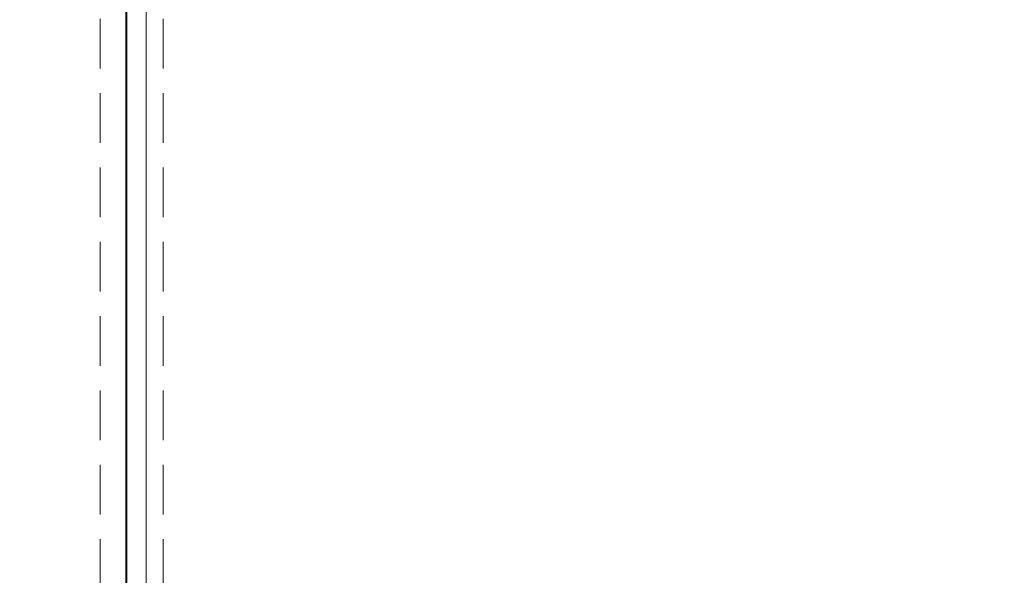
# Model space of a CAD drawing. Header units: millimetres. Extents: x -409 to 257590, y -7786 to 67330.
# Tile 19 of 210: x 33151 to 36253, y 1355 to 3105. Entities that reach past the tile are written whole.
import ezdxf

# ---------------------------------------------------------------- set-up
doc = ezdxf.new("R2010")
doc.units = ezdxf.units.MM
doc.header["$MEASUREMENT"] = 0
doc.linetypes.add('B0701', pattern=[234.119993, 155.999994, -78.119999])
doc.linetypes.add('B0703', pattern=[468.700004, 312.5, -156.200004])
for name, color, linetype in [('New_22 NC Binnenwanden', 7, 'Continuous'), ('New_22 NC Binnenwanden Deuren', 7, 'Continuous'), ('New_32 Binnenwandopeningen', 7, 'Continuous'), ('New_32 Binnenwandopeningen Doorsnede-arcering', 7, 'Continuous'), ('New_32 Binnenwandopeningen Laagscheidingslijnen', 7, 'Continuous'), ('New_Z Ruimtefuncties Zone omranding', 7, 'Continuous')]:
    doc.layers.add(name, color=color, linetype=linetype)
pattern_1 = [(45, (0, 0), (-159.099, 159.099), []), (45, (-53.03, 53.03), (-159.099, 159.099), [])]

# ---------------------------------------------------------------- blocks, each defined once
blk = doc.blocks.new('D rechthoekige opening 22_2')
at = {"layer": 'New_22 NC Binnenwanden Deuren', "color": 9, "linetype": 'B0701', "lineweight": 0}
for p, q in [((-2239.4, 145), (2239.4, 145)), ((-2239.4, 0), (2239.4, 0))]:
    blk.add_line(p, q, dxfattribs=at)
blk = doc.blocks.new('Wall_2_2', base_point=(33550, 325))
at = {"layer": 'New_22 NC Binnenwanden Deuren', "color": 1, "linetype": 'Continuous', "lineweight": 0, "xscale": -1, "zscale": 1000, "rotation": 270}
blk.add_blockref('D rechthoekige opening 22_2', (33405, 2615.3), dxfattribs=at)
blk = doc.blocks.new('D rechthoekige opening 22_24')
at = {"layer": 'New_22 NC Binnenwanden Deuren', "color": 9, "linetype": 'B0701', "lineweight": 0}
for p, q in [((-2239.4, 53), (2239.4, 53)), ((-2239.4, 0), (2239.4, 0))]:
    blk.add_line(p, q, dxfattribs=at)
blk = doc.blocks.new('Wall_120_2', base_point=(33603, 21290))
at = {"layer": 'New_22 NC Binnenwanden Deuren', "color": 1, "linetype": 'Continuous', "lineweight": 0, "zscale": 1000, "rotation": 90}
blk.add_blockref('D rechthoekige opening 22_24', (33603, 2615.3), dxfattribs=at)
blk = doc.blocks.new('Curtain Wall_60_2')
at = {"layer": 'New_32 Binnenwandopeningen Doorsnede-arcering', "linetype": 'Continuous', "lineweight": 0, "true_color": 0x000000}
h = blk.add_hatch(dxfattribs=at)
h.set_pattern_fill('515_Staal_0002', color=18, style=0, pattern_type=2)
h.set_pattern_definition(pattern_1)
h.paths.add_polyline_path([(33485.6, 3154.7), (33485.6, 3054.7), (33488.6, 3054.7), (33488.6, 3154.7)])
h = blk.add_hatch(dxfattribs=at)
h.set_pattern_fill('515_Staal_0002', color=18, style=0, pattern_type=2)
h.set_pattern_definition(pattern_1)
h.paths.add_polyline_path([(33485.6, 3054.7), (33485.6, 2954.7), (33488.6, 2954.7), (33488.6, 3054.7)])
h = blk.add_hatch(dxfattribs=at)
h.set_pattern_fill('515_Staal_0002', color=18, style=0, pattern_type=2)
h.set_pattern_definition(pattern_1)
h.paths.add_polyline_path([(33485.6, 2954.7), (33485.6, 2854.7), (33488.6, 2854.7), (33488.6, 2954.7)])
h = blk.add_hatch(dxfattribs=at)
h.set_pattern_fill('515_Staal_0002', color=18, style=0, pattern_type=2)
h.set_pattern_definition(pattern_1)
h.paths.add_polyline_path([(33485.6, 2854.7), (33485.6, 2754.7), (33488.6, 2754.7), (33488.6, 2854.7)])
h = blk.add_hatch(dxfattribs=at)
h.set_pattern_fill('515_Staal_0002', color=18, style=0, pattern_type=2)
h.set_pattern_definition(pattern_1)
h.paths.add_polyline_path([(33485.6, 2754.7), (33485.6, 2654.7), (33488.6, 2654.7), (33488.6, 2754.7)])
h = blk.add_hatch(dxfattribs=at)
h.set_pattern_fill('515_Staal_0002', color=18, style=0, pattern_type=2)
h.set_pattern_definition(pattern_1)
h.paths.add_polyline_path([(33485.6, 2654.7), (33485.6, 2554.7), (33488.6, 2554.7), (33488.6, 2654.7)])
h = blk.add_hatch(dxfattribs=at)
h.set_pattern_fill('515_Staal_0002', color=18, style=0, pattern_type=2)
h.set_pattern_definition(pattern_1)
h.paths.add_polyline_path([(33485.6, 2554.7), (33485.6, 2454.7), (33488.6, 2454.7), (33488.6, 2554.7)])
h = blk.add_hatch(dxfattribs=at)
h.set_pattern_fill('515_Staal_0002', color=18, style=0, pattern_type=2)
h.set_pattern_definition(pattern_1)
h.paths.add_polyline_path([(33485.6, 2454.7), (33485.6, 2354.7), (33488.6, 2354.7), (33488.6, 2454.7)])
h = blk.add_hatch(dxfattribs=at)
h.set_pattern_fill('515_Staal_0002', color=18, style=0, pattern_type=2)
h.set_pattern_definition(pattern_1)
h.paths.add_polyline_path([(33485.6, 2354.7), (33485.6, 2254.7), (33488.6, 2254.7), (33488.6, 2354.7)])
h = blk.add_hatch(dxfattribs=at)
h.set_pattern_fill('515_Staal_0002', color=18, style=0, pattern_type=2)
h.set_pattern_definition(pattern_1)
h.paths.add_polyline_path([(33485.6, 2254.7), (33485.6, 2154.7), (33488.6, 2154.7), (33488.6, 2254.7)])
h = blk.add_hatch(dxfattribs=at)
h.set_pattern_fill('515_Staal_0002', color=18, style=0, pattern_type=2)
h.set_pattern_definition(pattern_1)
h.paths.add_polyline_path([(33485.6, 2154.7), (33485.6, 2054.7), (33488.6, 2054.7), (33488.6, 2154.7)])
h = blk.add_hatch(dxfattribs=at)
h.set_pattern_fill('515_Staal_0002', color=18, style=0, pattern_type=2)
h.set_pattern_definition(pattern_1)
h.paths.add_polyline_path([(33485.6, 2054.7), (33485.6, 1954.7), (33488.6, 1954.7), (33488.6, 2054.7)])
h = blk.add_hatch(dxfattribs=at)
h.set_pattern_fill('515_Staal_0002', color=18, style=0, pattern_type=2)
h.set_pattern_definition(pattern_1)
h.paths.add_polyline_path([(33485.6, 1954.7), (33485.6, 1854.7), (33488.6, 1854.7), (33488.6, 1954.7)])
h = blk.add_hatch(dxfattribs=at)
h.set_pattern_fill('515_Staal_0002', color=18, style=0, pattern_type=2)
h.set_pattern_definition(pattern_1)
h.paths.add_polyline_path([(33485.6, 1854.7), (33485.6, 1754.7), (33488.6, 1754.7), (33488.6, 1854.7)])
h = blk.add_hatch(dxfattribs=at)
h.set_pattern_fill('515_Staal_0002', color=18, style=0, pattern_type=2)
h.set_pattern_definition(pattern_1)
h.paths.add_polyline_path([(33485.6, 1754.7), (33485.6, 1654.7), (33488.6, 1654.7), (33488.6, 1754.7)])
h = blk.add_hatch(dxfattribs=at)
h.set_pattern_fill('515_Staal_0002', color=18, style=0, pattern_type=2)
h.set_pattern_definition(pattern_1)
h.paths.add_polyline_path([(33485.6, 1654.7), (33485.6, 1554.7), (33488.6, 1554.7), (33488.6, 1654.7)])
h = blk.add_hatch(dxfattribs=at)
h.set_pattern_fill('515_Staal_0002', color=18, style=0, pattern_type=2)
h.set_pattern_definition(pattern_1)
h.paths.add_polyline_path([(33485.6, 1554.7), (33485.6, 1454.7), (33488.6, 1454.7), (33488.6, 1554.7)])
h = blk.add_hatch(dxfattribs=at)
h.set_pattern_fill('515_Staal_0002', color=18, style=0, pattern_type=2)
h.set_pattern_definition(pattern_1)
h.paths.add_polyline_path([(33485.6, 1454.7), (33485.6, 1354.7), (33488.6, 1354.7), (33488.6, 1454.7)])
h = blk.add_hatch(dxfattribs=at)
h.set_pattern_fill('515_Staal_0002', color=18, style=0, pattern_type=2)
h.set_pattern_definition(pattern_1)
h.paths.add_polyline_path([(33485.6, 1354.7), (33485.6, 1254.7), (33488.6, 1254.7), (33488.6, 1354.7)])
at = {"layer": 'New_32 Binnenwandopeningen', "color": 1, "linetype": 'Continuous', "lineweight": 0}
for p, q in [((33485.6, 3154.7), (33485.6, 3054.7)), ((33488.6, 3154.7), (33488.6, 3054.7)), ((33488.6, 3154.7), (33488.6, 3054.7)), ((33488.6, 3154.7), (33488.6, 3054.7)), ((33488.6, 3154.7), (33488.6, 3054.7)), ((33488.6, 3154.7), (33488.6, 3054.7)), ((33488.6, 3154.7), (33488.6, 3054.7)), ((33488.6, 3154.7), (33488.6, 3054.7)), ((33488.6, 3154.7), (33488.6, 3054.7)), ((33488.6, 3154.7), (33488.6, 3054.7)), ((33488.6, 3154.7), (33488.6, 3054.7)), ((33488.6, 3154.7), (33488.6, 3054.7)), ((33488.6, 3154.7), (33488.6, 3054.7)), ((33488.6, 3154.7), (33488.6, 3054.7)), ((33488.6, 3154.7), (33488.6, 3054.7)), ((33488.6, 3154.7), (33488.6, 3054.7)), ((33488.6, 3154.7), (33488.6, 3054.7)), ((33488.6, 3154.7), (33488.6, 3054.7)), ((33485.6, 3054.7), (33485.6, 2954.7)), ((33488.6, 3054.7), (33488.6, 2954.7)), ((33488.6, 3054.7), (33488.6, 2954.7)), ((33488.6, 3054.7), (33488.6, 2954.7)), ((33488.6, 3054.7), (33488.6, 2954.7)), ((33488.6, 3054.7), (33488.6, 2954.7)), ((33488.6, 3054.7), (33488.6, 2954.7)), ((33488.6, 3054.7), (33488.6, 2954.7)), ((33488.6, 3054.7), (33488.6, 2954.7)), ((33488.6, 3054.7), (33488.6, 2954.7)), ((33488.6, 3054.7), (33488.6, 2954.7)), ((33488.6, 3054.7), (33488.6, 2954.7)), ((33488.6, 3054.7), (33488.6, 2954.7)), ((33488.6, 3054.7), (33488.6, 2954.7)), ((33488.6, 3054.7), (33488.6, 2954.7)), ((33488.6, 3054.7), (33488.6, 2954.7)), ((33488.6, 3054.7), (33488.6, 2954.7)), ((33488.6, 3054.7), (33488.6, 2954.7)), ((33485.6, 2954.7), (33485.6, 2854.7)), ((33488.6, 2954.7), (33488.6, 2854.7)), ((33488.6, 2954.7), (33488.6, 2854.7)), ((33488.6, 2954.7), (33488.6, 2854.7)), ((33488.6, 2954.7), (33488.6, 2854.7)), ((33488.6, 2954.7), (33488.6, 2854.7)), ((33488.6, 2954.7), (33488.6, 2854.7)), ((33488.6, 2954.7), (33488.6, 2854.7)), ((33488.6, 2954.7), (33488.6, 2854.7)), ((33488.6, 2954.7), (33488.6, 2854.7)), ((33488.6, 2954.7), (33488.6, 2854.7)), ((33488.6, 2954.7), (33488.6, 2854.7)), ((33488.6, 2954.7), (33488.6, 2854.7)), ((33488.6, 2954.7), (33488.6, 2854.7)), ((33488.6, 2954.7), (33488.6, 2854.7)), ((33488.6, 2954.7), (33488.6, 2854.7)), ((33488.6, 2954.7), (33488.6, 2854.7)), ((33488.6, 2954.7), (33488.6, 2854.7)), ((33485.6, 2854.7), (33485.6, 2754.7)), ((33488.6, 2854.7), (33488.6, 2754.7)), ((33488.6, 2854.7), (33488.6, 2754.7)), ((33488.6, 2854.7), (33488.6, 2754.7)), ((33488.6, 2854.7), (33488.6, 2754.7)), ((33488.6, 2854.7), (33488.6, 2754.7)), ((33488.6, 2854.7), (33488.6, 2754.7)), ((33488.6, 2854.7), (33488.6, 2754.7)), ((33488.6, 2854.7), (33488.6, 2754.7)), ((33488.6, 2854.7), (33488.6, 2754.7)), ((33488.6, 2854.7), (33488.6, 2754.7)), ((33488.6, 2854.7), (33488.6, 2754.7)), ((33488.6, 2854.7), (33488.6, 2754.7)), ((33488.6, 2854.7), (33488.6, 2754.7)), ((33488.6, 2854.7), (33488.6, 2754.7)), ((33488.6, 2854.7), (33488.6, 2754.7)), ((33488.6, 2854.7), (33488.6, 2754.7)), ((33488.6, 2854.7), (33488.6, 2754.7)), ((33485.6, 2754.7), (33485.6, 2654.7)), ((33488.6, 2754.7), (33488.6, 2654.7)), ((33488.6, 2754.7), (33488.6, 2654.7)), ((33488.6, 2754.7), (33488.6, 2654.7)), ((33488.6, 2754.7), (33488.6, 2654.7)), ((33488.6, 2754.7), (33488.6, 2654.7)), ((33488.6, 2754.7), (33488.6, 2654.7)), ((33488.6, 2754.7), (33488.6, 2654.7)), ((33488.6, 2754.7), (33488.6, 2654.7)), ((33488.6, 2754.7), (33488.6, 2654.7)), ((33488.6, 2754.7), (33488.6, 2654.7)), ((33488.6, 2754.7), (33488.6, 2654.7)), ((33488.6, 2754.7), (33488.6, 2654.7)), ((33488.6, 2754.7), (33488.6, 2654.7)), ((33488.6, 2754.7), (33488.6, 2654.7)), ((33488.6, 2754.7), (33488.6, 2654.7)), ((33488.6, 2754.7), (33488.6, 2654.7)), ((33488.6, 2754.7), (33488.6, 2654.7)), ((33485.6, 2654.7), (33485.6, 2554.7)), ((33488.6, 2654.7), (33488.6, 2554.7)), ((33488.6, 2654.7), (33488.6, 2554.7)), ((33488.6, 2654.7), (33488.6, 2554.7)), ((33488.6, 2654.7), (33488.6, 2554.7)), ((33488.6, 2654.7), (33488.6, 2554.7)), ((33488.6, 2654.7), (33488.6, 2554.7)), ((33488.6, 2654.7), (33488.6, 2554.7)), ((33488.6, 2654.7), (33488.6, 2554.7)), ((33488.6, 2654.7), (33488.6, 2554.7)), ((33488.6, 2654.7), (33488.6, 2554.7)), ((33488.6, 2654.7), (33488.6, 2554.7)), ((33488.6, 2654.7), (33488.6, 2554.7)), ((33488.6, 2654.7), (33488.6, 2554.7)), ((33488.6, 2654.7), (33488.6, 2554.7)), ((33488.6, 2654.7), (33488.6, 2554.7)), ((33488.6, 2654.7), (33488.6, 2554.7)), ((33488.6, 2654.7), (33488.6, 2554.7)), ((33485.6, 2554.7), (33485.6, 2454.7)), ((33488.6, 2554.7), (33488.6, 2454.7)), ((33488.6, 2554.7), (33488.6, 2454.7)), ((33488.6, 2554.7), (33488.6, 2454.7)), ((33488.6, 2554.7), (33488.6, 2454.7)), ((33488.6, 2554.7), (33488.6, 2454.7)), ((33488.6, 2554.7), (33488.6, 2454.7)), ((33488.6, 2554.7), (33488.6, 2454.7)), ((33488.6, 2554.7), (33488.6, 2454.7)), ((33488.6, 2554.7), (33488.6, 2454.7)), ((33488.6, 2554.7), (33488.6, 2454.7)), ((33488.6, 2554.7), (33488.6, 2454.7)), ((33488.6, 2554.7), (33488.6, 2454.7)), ((33488.6, 2554.7), (33488.6, 2454.7)), ((33488.6, 2554.7), (33488.6, 2454.7)), ((33488.6, 2554.7), (33488.6, 2454.7)), ((33488.6, 2554.7), (33488.6, 2454.7)), ((33488.6, 2554.7), (33488.6, 2454.7)), ((33485.6, 2454.7), (33485.6, 2354.7)), ((33488.6, 2454.7), (33488.6, 2354.7)), ((33488.6, 2454.7), (33488.6, 2354.7)), ((33488.6, 2454.7), (33488.6, 2354.7)), ((33488.6, 2454.7), (33488.6, 2354.7)), ((33488.6, 2454.7), (33488.6, 2354.7)), ((33488.6, 2454.7), (33488.6, 2354.7)), ((33488.6, 2454.7), (33488.6, 2354.7)), ((33488.6, 2454.7), (33488.6, 2354.7)), ((33488.6, 2454.7), (33488.6, 2354.7)), ((33488.6, 2454.7), (33488.6, 2354.7)), ((33488.6, 2454.7), (33488.6, 2354.7)), ((33488.6, 2454.7), (33488.6, 2354.7)), ((33488.6, 2454.7), (33488.6, 2354.7)), ((33488.6, 2454.7), (33488.6, 2354.7)), ((33488.6, 2454.7), (33488.6, 2354.7)), ((33488.6, 2454.7), (33488.6, 2354.7)), ((33488.6, 2454.7), (33488.6, 2354.7)), ((33485.6, 2354.7), (33485.6, 2254.7)), ((33488.6, 2354.7), (33488.6, 2254.7)), ((33488.6, 2354.7), (33488.6, 2254.7)), ((33488.6, 2354.7), (33488.6, 2254.7)), ((33488.6, 2354.7), (33488.6, 2254.7)), ((33488.6, 2354.7), (33488.6, 2254.7)), ((33488.6, 2354.7), (33488.6, 2254.7)), ((33488.6, 2354.7), (33488.6, 2254.7)), ((33488.6, 2354.7), (33488.6, 2254.7)), ((33488.6, 2354.7), (33488.6, 2254.7)), ((33488.6, 2354.7), (33488.6, 2254.7)), ((33488.6, 2354.7), (33488.6, 2254.7)), ((33488.6, 2354.7), (33488.6, 2254.7)), ((33488.6, 2354.7), (33488.6, 2254.7)), ((33488.6, 2354.7), (33488.6, 2254.7)), ((33488.6, 2354.7), (33488.6, 2254.7)), ((33488.6, 2354.7), (33488.6, 2254.7)), ((33488.6, 2354.7), (33488.6, 2254.7)), ((33485.6, 2254.7), (33485.6, 2154.7)), ((33488.6, 2254.7), (33488.6, 2154.7)), ((33488.6, 2254.7), (33488.6, 2154.7)), ((33488.6, 2254.7), (33488.6, 2154.7)), ((33488.6, 2254.7), (33488.6, 2154.7)), ((33488.6, 2254.7), (33488.6, 2154.7)), ((33488.6, 2254.7), (33488.6, 2154.7)), ((33488.6, 2254.7), (33488.6, 2154.7)), ((33488.6, 2254.7), (33488.6, 2154.7)), ((33488.6, 2254.7), (33488.6, 2154.7)), ((33488.6, 2254.7), (33488.6, 2154.7)), ((33488.6, 2254.7), (33488.6, 2154.7)), ((33488.6, 2254.7), (33488.6, 2154.7)), ((33488.6, 2254.7), (33488.6, 2154.7)), ((33488.6, 2254.7), (33488.6, 2154.7)), ((33488.6, 2254.7), (33488.6, 2154.7)), ((33488.6, 2254.7), (33488.6, 2154.7)), ((33488.6, 2254.7), (33488.6, 2154.7)), ((33485.6, 2154.7), (33485.6, 2054.7)), ((33488.6, 2154.7), (33488.6, 2054.7)), ((33488.6, 2154.7), (33488.6, 2054.7)), ((33488.6, 2154.7), (33488.6, 2054.7)), ((33488.6, 2154.7), (33488.6, 2054.7)), ((33488.6, 2154.7), (33488.6, 2054.7)), ((33488.6, 2154.7), (33488.6, 2054.7)), ((33488.6, 2154.7), (33488.6, 2054.7)), ((33488.6, 2154.7), (33488.6, 2054.7)), ((33488.6, 2154.7), (33488.6, 2054.7)), ((33488.6, 2154.7), (33488.6, 2054.7)), ((33488.6, 2154.7), (33488.6, 2054.7)), ((33488.6, 2154.7), (33488.6, 2054.7)), ((33488.6, 2154.7), (33488.6, 2054.7)), ((33488.6, 2154.7), (33488.6, 2054.7)), ((33488.6, 2154.7), (33488.6, 2054.7)), ((33488.6, 2154.7), (33488.6, 2054.7)), ((33488.6, 2154.7), (33488.6, 2054.7)), ((33485.6, 2054.7), (33485.6, 1954.7)), ((33488.6, 2054.7), (33488.6, 1954.7)), ((33488.6, 2054.7), (33488.6, 1954.7)), ((33488.6, 2054.7), (33488.6, 1954.7)), ((33488.6, 2054.7), (33488.6, 1954.7)), ((33488.6, 2054.7), (33488.6, 1954.7)), ((33488.6, 2054.7), (33488.6, 1954.7)), ((33488.6, 2054.7), (33488.6, 1954.7)), ((33488.6, 2054.7), (33488.6, 1954.7)), ((33488.6, 2054.7), (33488.6, 1954.7)), ((33488.6, 2054.7), (33488.6, 1954.7)), ((33488.6, 2054.7), (33488.6, 1954.7)), ((33488.6, 2054.7), (33488.6, 1954.7)), ((33488.6, 2054.7), (33488.6, 1954.7)), ((33488.6, 2054.7), (33488.6, 1954.7)), ((33488.6, 2054.7), (33488.6, 1954.7)), ((33488.6, 2054.7), (33488.6, 1954.7)), ((33488.6, 2054.7), (33488.6, 1954.7)), ((33485.6, 1954.7), (33485.6, 1854.7)), ((33488.6, 1954.7), (33488.6, 1854.7)), ((33488.6, 1954.7), (33488.6, 1854.7)), ((33488.6, 1954.7), (33488.6, 1854.7)), ((33488.6, 1954.7), (33488.6, 1854.7)), ((33488.6, 1954.7), (33488.6, 1854.7)), ((33488.6, 1954.7), (33488.6, 1854.7)), ((33488.6, 1954.7), (33488.6, 1854.7)), ((33488.6, 1954.7), (33488.6, 1854.7)), ((33488.6, 1954.7), (33488.6, 1854.7)), ((33488.6, 1954.7), (33488.6, 1854.7)), ((33488.6, 1954.7), (33488.6, 1854.7)), ((33488.6, 1954.7), (33488.6, 1854.7)), ((33488.6, 1954.7), (33488.6, 1854.7)), ((33488.6, 1954.7), (33488.6, 1854.7)), ((33488.6, 1954.7), (33488.6, 1854.7)), ((33488.6, 1954.7), (33488.6, 1854.7)), ((33488.6, 1954.7), (33488.6, 1854.7)), ((33485.6, 1854.7), (33485.6, 1754.7)), ((33488.6, 1854.7), (33488.6, 1754.7)), ((33488.6, 1854.7), (33488.6, 1754.7)), ((33488.6, 1854.7), (33488.6, 1754.7)), ((33488.6, 1854.7), (33488.6, 1754.7)), ((33488.6, 1854.7), (33488.6, 1754.7)), ((33488.6, 1854.7), (33488.6, 1754.7)), ((33488.6, 1854.7), (33488.6, 1754.7)), ((33488.6, 1854.7), (33488.6, 1754.7)), ((33488.6, 1854.7), (33488.6, 1754.7)), ((33488.6, 1854.7), (33488.6, 1754.7)), ((33488.6, 1854.7), (33488.6, 1754.7)), ((33488.6, 1854.7), (33488.6, 1754.7)), ((33488.6, 1854.7), (33488.6, 1754.7)), ((33488.6, 1854.7), (33488.6, 1754.7)), ((33488.6, 1854.7), (33488.6, 1754.7)), ((33488.6, 1854.7), (33488.6, 1754.7)), ((33488.6, 1854.7), (33488.6, 1754.7)), ((33485.6, 1754.7), (33485.6, 1654.7)), ((33488.6, 1754.7), (33488.6, 1654.7)), ((33488.6, 1754.7), (33488.6, 1654.7)), ((33488.6, 1754.7), (33488.6, 1654.7)), ((33488.6, 1754.7), (33488.6, 1654.7)), ((33488.6, 1754.7), (33488.6, 1654.7)), ((33488.6, 1754.7), (33488.6, 1654.7)), ((33488.6, 1754.7), (33488.6, 1654.7)), ((33488.6, 1754.7), (33488.6, 1654.7)), ((33488.6, 1754.7), (33488.6, 1654.7)), ((33488.6, 1754.7), (33488.6, 1654.7)), ((33488.6, 1754.7), (33488.6, 1654.7)), ((33488.6, 1754.7), (33488.6, 1654.7)), ((33488.6, 1754.7), (33488.6, 1654.7)), ((33488.6, 1754.7), (33488.6, 1654.7)), ((33488.6, 1754.7), (33488.6, 1654.7)), ((33488.6, 1754.7), (33488.6, 1654.7)), ((33488.6, 1754.7), (33488.6, 1654.7)), ((33485.6, 1654.7), (33485.6, 1554.7)), ((33488.6, 1654.7), (33488.6, 1554.7)), ((33488.6, 1654.7), (33488.6, 1554.7)), ((33488.6, 1654.7), (33488.6, 1554.7)), ((33488.6, 1654.7), (33488.6, 1554.7)), ((33488.6, 1654.7), (33488.6, 1554.7)), ((33488.6, 1654.7), (33488.6, 1554.7)), ((33488.6, 1654.7), (33488.6, 1554.7)), ((33488.6, 1654.7), (33488.6, 1554.7)), ((33488.6, 1654.7), (33488.6, 1554.7)), ((33488.6, 1654.7), (33488.6, 1554.7)), ((33488.6, 1654.7), (33488.6, 1554.7)), ((33488.6, 1654.7), (33488.6, 1554.7)), ((33488.6, 1654.7), (33488.6, 1554.7)), ((33488.6, 1654.7), (33488.6, 1554.7)), ((33488.6, 1654.7), (33488.6, 1554.7)), ((33488.6, 1654.7), (33488.6, 1554.7)), ((33488.6, 1654.7), (33488.6, 1554.7)), ((33485.6, 1554.7), (33485.6, 1454.7)), ((33488.6, 1554.7), (33488.6, 1454.7)), ((33488.6, 1554.7), (33488.6, 1454.7)), ((33488.6, 1554.7), (33488.6, 1454.7)), ((33488.6, 1554.7), (33488.6, 1454.7)), ((33488.6, 1554.7), (33488.6, 1454.7)), ((33488.6, 1554.7), (33488.6, 1454.7)), ((33488.6, 1554.7), (33488.6, 1454.7)), ((33488.6, 1554.7), (33488.6, 1454.7)), ((33488.6, 1554.7), (33488.6, 1454.7)), ((33488.6, 1554.7), (33488.6, 1454.7)), ((33488.6, 1554.7), (33488.6, 1454.7)), ((33488.6, 1554.7), (33488.6, 1454.7)), ((33488.6, 1554.7), (33488.6, 1454.7)), ((33488.6, 1554.7), (33488.6, 1454.7)), ((33488.6, 1554.7), (33488.6, 1454.7)), ((33488.6, 1554.7), (33488.6, 1454.7)), ((33488.6, 1554.7), (33488.6, 1454.7)), ((33485.6, 1454.7), (33485.6, 1354.7)), ((33488.6, 1454.7), (33488.6, 1354.7)), ((33488.6, 1454.7), (33488.6, 1354.7)), ((33488.6, 1454.7), (33488.6, 1354.7)), ((33488.6, 1454.7), (33488.6, 1354.7)), ((33488.6, 1454.7), (33488.6, 1354.7)), ((33488.6, 1454.7), (33488.6, 1354.7)), ((33488.6, 1454.7), (33488.6, 1354.7)), ((33488.6, 1454.7), (33488.6, 1354.7)), ((33488.6, 1454.7), (33488.6, 1354.7)), ((33488.6, 1454.7), (33488.6, 1354.7)), ((33488.6, 1454.7), (33488.6, 1354.7)), ((33488.6, 1454.7), (33488.6, 1354.7)), ((33488.6, 1454.7), (33488.6, 1354.7)), ((33488.6, 1454.7), (33488.6, 1354.7)), ((33488.6, 1454.7), (33488.6, 1354.7)), ((33488.6, 1454.7), (33488.6, 1354.7)), ((33488.6, 1454.7), (33488.6, 1354.7)), ((33485.6, 1354.7), (33485.6, 1254.7)), ((33488.6, 1354.7), (33488.6, 1254.7))]:
    blk.add_line(p, q, dxfattribs=at)
at = {"layer": 'New_32 Binnenwandopeningen', "color": 9, "linetype": 'B0703', "lineweight": 0}
for p, q in [((33488.6, 3154.7), (33488.6, 3054.7)), ((33488.6, 3154.7), (33488.6, 3054.7)), ((33488.6, 3154.7), (33488.6, 3054.7)), ((33488.6, 3154.7), (33488.6, 3054.7)), ((33488.6, 3154.7), (33488.6, 3054.7)), ((33488.6, 3154.7), (33488.6, 3054.7)), ((33488.6, 3154.7), (33488.6, 3054.7)), ((33488.6, 3154.7), (33488.6, 3054.7)), ((33488.6, 3154.7), (33488.6, 3054.7)), ((33488.6, 3154.7), (33488.6, 3054.7)), ((33488.6, 3154.7), (33488.6, 3054.7)), ((33488.6, 3054.7), (33488.6, 2954.7)), ((33488.6, 3054.7), (33488.6, 2954.7)), ((33488.6, 3054.7), (33488.6, 2954.7)), ((33488.6, 3054.7), (33488.6, 2954.7)), ((33488.6, 3054.7), (33488.6, 2954.7)), ((33488.6, 3054.7), (33488.6, 2954.7)), ((33488.6, 3054.7), (33488.6, 2954.7)), ((33488.6, 3054.7), (33488.6, 2954.7)), ((33488.6, 3054.7), (33488.6, 2954.7)), ((33488.6, 3054.7), (33488.6, 2954.7)), ((33488.6, 3054.7), (33488.6, 2954.7)), ((33488.6, 2954.7), (33488.6, 2854.7)), ((33488.6, 2954.7), (33488.6, 2854.7)), ((33488.6, 2954.7), (33488.6, 2854.7)), ((33488.6, 2954.7), (33488.6, 2854.7)), ((33488.6, 2954.7), (33488.6, 2854.7)), ((33488.6, 2954.7), (33488.6, 2854.7)), ((33488.6, 2954.7), (33488.6, 2854.7)), ((33488.6, 2954.7), (33488.6, 2854.7)), ((33488.6, 2954.7), (33488.6, 2854.7)), ((33488.6, 2954.7), (33488.6, 2854.7)), ((33488.6, 2954.7), (33488.6, 2854.7)), ((33488.6, 2854.7), (33488.6, 2754.7)), ((33488.6, 2854.7), (33488.6, 2754.7)), ((33488.6, 2854.7), (33488.6, 2754.7)), ((33488.6, 2854.7), (33488.6, 2754.7)), ((33488.6, 2854.7), (33488.6, 2754.7)), ((33488.6, 2854.7), (33488.6, 2754.7)), ((33488.6, 2854.7), (33488.6, 2754.7)), ((33488.6, 2854.7), (33488.6, 2754.7)), ((33488.6, 2854.7), (33488.6, 2754.7)), ((33488.6, 2854.7), (33488.6, 2754.7)), ((33488.6, 2854.7), (33488.6, 2754.7)), ((33488.6, 2754.7), (33488.6, 2654.7)), ((33488.6, 2754.7), (33488.6, 2654.7)), ((33488.6, 2754.7), (33488.6, 2654.7)), ((33488.6, 2754.7), (33488.6, 2654.7)), ((33488.6, 2754.7), (33488.6, 2654.7)), ((33488.6, 2754.7), (33488.6, 2654.7)), ((33488.6, 2754.7), (33488.6, 2654.7)), ((33488.6, 2754.7), (33488.6, 2654.7)), ((33488.6, 2754.7), (33488.6, 2654.7)), ((33488.6, 2754.7), (33488.6, 2654.7)), ((33488.6, 2754.7), (33488.6, 2654.7)), ((33488.6, 2654.7), (33488.6, 2554.7)), ((33488.6, 2654.7), (33488.6, 2554.7)), ((33488.6, 2654.7), (33488.6, 2554.7)), ((33488.6, 2654.7), (33488.6, 2554.7)), ((33488.6, 2654.7), (33488.6, 2554.7)), ((33488.6, 2654.7), (33488.6, 2554.7)), ((33488.6, 2654.7), (33488.6, 2554.7)), ((33488.6, 2654.7), (33488.6, 2554.7)), ((33488.6, 2654.7), (33488.6, 2554.7)), ((33488.6, 2654.7), (33488.6, 2554.7)), ((33488.6, 2654.7), (33488.6, 2554.7)), ((33488.6, 2554.7), (33488.6, 2454.7)), ((33488.6, 2554.7), (33488.6, 2454.7)), ((33488.6, 2554.7), (33488.6, 2454.7)), ((33488.6, 2554.7), (33488.6, 2454.7)), ((33488.6, 2554.7), (33488.6, 2454.7)), ((33488.6, 2554.7), (33488.6, 2454.7)), ((33488.6, 2554.7), (33488.6, 2454.7)), ((33488.6, 2554.7), (33488.6, 2454.7)), ((33488.6, 2554.7), (33488.6, 2454.7)), ((33488.6, 2554.7), (33488.6, 2454.7)), ((33488.6, 2554.7), (33488.6, 2454.7)), ((33488.6, 2454.7), (33488.6, 2354.7)), ((33488.6, 2454.7), (33488.6, 2354.7)), ((33488.6, 2454.7), (33488.6, 2354.7)), ((33488.6, 2454.7), (33488.6, 2354.7)), ((33488.6, 2454.7), (33488.6, 2354.7)), ((33488.6, 2454.7), (33488.6, 2354.7)), ((33488.6, 2454.7), (33488.6, 2354.7)), ((33488.6, 2454.7), (33488.6, 2354.7)), ((33488.6, 2454.7), (33488.6, 2354.7)), ((33488.6, 2454.7), (33488.6, 2354.7)), ((33488.6, 2454.7), (33488.6, 2354.7)), ((33488.6, 2354.7), (33488.6, 2254.7)), ((33488.6, 2354.7), (33488.6, 2254.7)), ((33488.6, 2354.7), (33488.6, 2254.7)), ((33488.6, 2354.7), (33488.6, 2254.7)), ((33488.6, 2354.7), (33488.6, 2254.7)), ((33488.6, 2354.7), (33488.6, 2254.7)), ((33488.6, 2354.7), (33488.6, 2254.7)), ((33488.6, 2354.7), (33488.6, 2254.7)), ((33488.6, 2354.7), (33488.6, 2254.7)), ((33488.6, 2354.7), (33488.6, 2254.7)), ((33488.6, 2354.7), (33488.6, 2254.7)), ((33488.6, 2254.7), (33488.6, 2154.7)), ((33488.6, 2254.7), (33488.6, 2154.7)), ((33488.6, 2254.7), (33488.6, 2154.7)), ((33488.6, 2254.7), (33488.6, 2154.7)), ((33488.6, 2254.7), (33488.6, 2154.7)), ((33488.6, 2254.7), (33488.6, 2154.7)), ((33488.6, 2254.7), (33488.6, 2154.7)), ((33488.6, 2254.7), (33488.6, 2154.7)), ((33488.6, 2254.7), (33488.6, 2154.7)), ((33488.6, 2254.7), (33488.6, 2154.7)), ((33488.6, 2254.7), (33488.6, 2154.7)), ((33488.6, 2154.7), (33488.6, 2054.7)), ((33488.6, 2154.7), (33488.6, 2054.7)), ((33488.6, 2154.7), (33488.6, 2054.7)), ((33488.6, 2154.7), (33488.6, 2054.7)), ((33488.6, 2154.7), (33488.6, 2054.7)), ((33488.6, 2154.7), (33488.6, 2054.7)), ((33488.6, 2154.7), (33488.6, 2054.7)), ((33488.6, 2154.7), (33488.6, 2054.7)), ((33488.6, 2154.7), (33488.6, 2054.7)), ((33488.6, 2154.7), (33488.6, 2054.7)), ((33488.6, 2154.7), (33488.6, 2054.7)), ((33488.6, 2054.7), (33488.6, 1954.7)), ((33488.6, 2054.7), (33488.6, 1954.7)), ((33488.6, 2054.7), (33488.6, 1954.7)), ((33488.6, 2054.7), (33488.6, 1954.7)), ((33488.6, 2054.7), (33488.6, 1954.7)), ((33488.6, 2054.7), (33488.6, 1954.7)), ((33488.6, 2054.7), (33488.6, 1954.7)), ((33488.6, 2054.7), (33488.6, 1954.7)), ((33488.6, 2054.7), (33488.6, 1954.7)), ((33488.6, 2054.7), (33488.6, 1954.7)), ((33488.6, 2054.7), (33488.6, 1954.7)), ((33488.6, 1954.7), (33488.6, 1854.7)), ((33488.6, 1954.7), (33488.6, 1854.7)), ((33488.6, 1954.7), (33488.6, 1854.7)), ((33488.6, 1954.7), (33488.6, 1854.7)), ((33488.6, 1954.7), (33488.6, 1854.7)), ((33488.6, 1954.7), (33488.6, 1854.7)), ((33488.6, 1954.7), (33488.6, 1854.7)), ((33488.6, 1954.7), (33488.6, 1854.7)), ((33488.6, 1954.7), (33488.6, 1854.7)), ((33488.6, 1954.7), (33488.6, 1854.7)), ((33488.6, 1954.7), (33488.6, 1854.7)), ((33488.6, 1854.7), (33488.6, 1754.7)), ((33488.6, 1854.7), (33488.6, 1754.7)), ((33488.6, 1854.7), (33488.6, 1754.7)), ((33488.6, 1854.7), (33488.6, 1754.7)), ((33488.6, 1854.7), (33488.6, 1754.7)), ((33488.6, 1854.7), (33488.6, 1754.7)), ((33488.6, 1854.7), (33488.6, 1754.7)), ((33488.6, 1854.7), (33488.6, 1754.7)), ((33488.6, 1854.7), (33488.6, 1754.7)), ((33488.6, 1854.7), (33488.6, 1754.7)), ((33488.6, 1854.7), (33488.6, 1754.7)), ((33488.6, 1754.7), (33488.6, 1654.7)), ((33488.6, 1754.7), (33488.6, 1654.7)), ((33488.6, 1754.7), (33488.6, 1654.7)), ((33488.6, 1754.7), (33488.6, 1654.7)), ((33488.6, 1754.7), (33488.6, 1654.7)), ((33488.6, 1754.7), (33488.6, 1654.7)), ((33488.6, 1754.7), (33488.6, 1654.7)), ((33488.6, 1754.7), (33488.6, 1654.7)), ((33488.6, 1754.7), (33488.6, 1654.7)), ((33488.6, 1754.7), (33488.6, 1654.7)), ((33488.6, 1754.7), (33488.6, 1654.7)), ((33488.6, 1654.7), (33488.6, 1554.7)), ((33488.6, 1654.7), (33488.6, 1554.7)), ((33488.6, 1654.7), (33488.6, 1554.7)), ((33488.6, 1654.7), (33488.6, 1554.7)), ((33488.6, 1654.7), (33488.6, 1554.7)), ((33488.6, 1654.7), (33488.6, 1554.7)), ((33488.6, 1654.7), (33488.6, 1554.7)), ((33488.6, 1654.7), (33488.6, 1554.7)), ((33488.6, 1654.7), (33488.6, 1554.7)), ((33488.6, 1654.7), (33488.6, 1554.7)), ((33488.6, 1654.7), (33488.6, 1554.7)), ((33488.6, 1554.7), (33488.6, 1454.7)), ((33488.6, 1554.7), (33488.6, 1454.7)), ((33488.6, 1554.7), (33488.6, 1454.7)), ((33488.6, 1554.7), (33488.6, 1454.7)), ((33488.6, 1554.7), (33488.6, 1454.7)), ((33488.6, 1554.7), (33488.6, 1454.7)), ((33488.6, 1554.7), (33488.6, 1454.7)), ((33488.6, 1554.7), (33488.6, 1454.7)), ((33488.6, 1554.7), (33488.6, 1454.7)), ((33488.6, 1554.7), (33488.6, 1454.7)), ((33488.6, 1554.7), (33488.6, 1454.7)), ((33488.6, 1454.7), (33488.6, 1354.7)), ((33488.6, 1454.7), (33488.6, 1354.7)), ((33488.6, 1454.7), (33488.6, 1354.7)), ((33488.6, 1454.7), (33488.6, 1354.7)), ((33488.6, 1454.7), (33488.6, 1354.7)), ((33488.6, 1454.7), (33488.6, 1354.7)), ((33488.6, 1454.7), (33488.6, 1354.7)), ((33488.6, 1454.7), (33488.6, 1354.7)), ((33488.6, 1454.7), (33488.6, 1354.7)), ((33488.6, 1454.7), (33488.6, 1354.7)), ((33488.6, 1454.7), (33488.6, 1354.7))]:
    blk.add_line(p, q, dxfattribs=at)
for p in [(33488.6, 3054.7), (33488.6, 3054.7), (33488.6, 3054.7), (33488.6, 3054.7), (33488.6, 3054.7), (33488.6, 3054.7), (33488.6, 3054.7), (33488.6, 3054.7), (33488.6, 3054.7), (33488.6, 3054.7), (33488.6, 3054.7), (33488.6, 3054.7), (33488.6, 2954.7), (33488.6, 2954.7), (33488.6, 2954.7), (33488.6, 2954.7), (33488.6, 2954.7), (33488.6, 2954.7), (33488.6, 2954.7), (33488.6, 2954.7), (33488.6, 2954.7), (33488.6, 2954.7), (33488.6, 2954.7), (33488.6, 2954.7), (33488.6, 2854.7), (33488.6, 2854.7), (33488.6, 2854.7), (33488.6, 2854.7), (33488.6, 2854.7), (33488.6, 2854.7), (33488.6, 2854.7), (33488.6, 2854.7), (33488.6, 2854.7), (33488.6, 2854.7), (33488.6, 2854.7), (33488.6, 2854.7), (33488.6, 2754.7), (33488.6, 2754.7), (33488.6, 2754.7), (33488.6, 2754.7), (33488.6, 2754.7), (33488.6, 2754.7), (33488.6, 2754.7), (33488.6, 2754.7), (33488.6, 2754.7), (33488.6, 2754.7), (33488.6, 2754.7), (33488.6, 2754.7), (33488.6, 2654.7), (33488.6, 2654.7), (33488.6, 2654.7), (33488.6, 2654.7), (33488.6, 2654.7), (33488.6, 2654.7), (33488.6, 2654.7), (33488.6, 2654.7), (33488.6, 2654.7), (33488.6, 2654.7), (33488.6, 2654.7), (33488.6, 2654.7), (33488.6, 2554.7), (33488.6, 2554.7), (33488.6, 2554.7), (33488.6, 2554.7), (33488.6, 2554.7), (33488.6, 2554.7), (33488.6, 2554.7), (33488.6, 2554.7), (33488.6, 2554.7), (33488.6, 2554.7), (33488.6, 2554.7), (33488.6, 2554.7), (33488.6, 2454.7), (33488.6, 2454.7), (33488.6, 2454.7), (33488.6, 2454.7), (33488.6, 2454.7), (33488.6, 2454.7), (33488.6, 2454.7), (33488.6, 2454.7), (33488.6, 2454.7), (33488.6, 2454.7), (33488.6, 2454.7), (33488.6, 2454.7), (33488.6, 2354.7), (33488.6, 2354.7), (33488.6, 2354.7), (33488.6, 2354.7), (33488.6, 2354.7), (33488.6, 2354.7), (33488.6, 2354.7), (33488.6, 2354.7), (33488.6, 2354.7), (33488.6, 2354.7), (33488.6, 2354.7), (33488.6, 2354.7), (33488.6, 2254.7), (33488.6, 2254.7), (33488.6, 2254.7), (33488.6, 2254.7), (33488.6, 2254.7), (33488.6, 2254.7), (33488.6, 2254.7), (33488.6, 2254.7), (33488.6, 2254.7), (33488.6, 2254.7), (33488.6, 2254.7), (33488.6, 2254.7), (33488.6, 2154.7), (33488.6, 2154.7), (33488.6, 2154.7), (33488.6, 2154.7), (33488.6, 2154.7), (33488.6, 2154.7), (33488.6, 2154.7), (33488.6, 2154.7), (33488.6, 2154.7), (33488.6, 2154.7), (33488.6, 2154.7), (33488.6, 2154.7), (33488.6, 2054.7), (33488.6, 2054.7), (33488.6, 2054.7), (33488.6, 2054.7), (33488.6, 2054.7), (33488.6, 2054.7), (33488.6, 2054.7), (33488.6, 2054.7), (33488.6, 2054.7), (33488.6, 2054.7), (33488.6, 2054.7), (33488.6, 2054.7), (33488.6, 1954.7), (33488.6, 1954.7), (33488.6, 1954.7), (33488.6, 1954.7), (33488.6, 1954.7), (33488.6, 1954.7), (33488.6, 1954.7), (33488.6, 1954.7), (33488.6, 1954.7), (33488.6, 1954.7), (33488.6, 1954.7), (33488.6, 1954.7), (33488.6, 1854.7), (33488.6, 1854.7), (33488.6, 1854.7), (33488.6, 1854.7), (33488.6, 1854.7), (33488.6, 1854.7), (33488.6, 1854.7), (33488.6, 1854.7), (33488.6, 1854.7), (33488.6, 1854.7), (33488.6, 1854.7), (33488.6, 1854.7), (33488.6, 1754.7), (33488.6, 1754.7), (33488.6, 1754.7), (33488.6, 1754.7), (33488.6, 1754.7), (33488.6, 1754.7), (33488.6, 1754.7), (33488.6, 1754.7), (33488.6, 1754.7), (33488.6, 1754.7), (33488.6, 1754.7), (33488.6, 1754.7), (33488.6, 1654.7), (33488.6, 1654.7), (33488.6, 1654.7), (33488.6, 1654.7), (33488.6, 1654.7), (33488.6, 1654.7), (33488.6, 1654.7), (33488.6, 1654.7), (33488.6, 1654.7), (33488.6, 1654.7), (33488.6, 1654.7), (33488.6, 1654.7), (33488.6, 1554.7), (33488.6, 1554.7), (33488.6, 1554.7), (33488.6, 1554.7), (33488.6, 1554.7), (33488.6, 1554.7), (33488.6, 1554.7), (33488.6, 1554.7), (33488.6, 1554.7), (33488.6, 1554.7), (33488.6, 1554.7), (33488.6, 1554.7), (33488.6, 1454.7), (33488.6, 1454.7), (33488.6, 1454.7), (33488.6, 1454.7), (33488.6, 1454.7), (33488.6, 1454.7), (33488.6, 1454.7), (33488.6, 1454.7), (33488.6, 1454.7), (33488.6, 1454.7), (33488.6, 1454.7), (33488.6, 1454.7)]:
    blk.add_point(p, dxfattribs=at)
at = {"layer": 'New_32 Binnenwandopeningen', "color": 1, "linetype": 'Continuous', "lineweight": 0}
for p in [(33488.6, 3054.7), (33488.6, 3054.7), (33488.6, 3054.7), (33488.6, 3054.7), (33488.6, 3054.7), (33488.6, 3054.7), (33488.6, 3054.7), (33488.6, 3054.7), (33488.6, 3054.7), (33488.6, 3054.7), (33488.6, 3054.7), (33488.6, 3054.7), (33488.6, 3054.7), (33488.6, 3054.7), (33488.6, 3054.7), (33488.6, 3054.7), (33488.6, 2954.7), (33488.6, 2954.7), (33488.6, 2954.7), (33488.6, 2954.7), (33488.6, 2954.7), (33488.6, 2954.7), (33488.6, 2954.7), (33488.6, 2954.7), (33488.6, 2954.7), (33488.6, 2954.7), (33488.6, 2954.7), (33488.6, 2954.7), (33488.6, 2954.7), (33488.6, 2954.7), (33488.6, 2954.7), (33488.6, 2954.7), (33488.6, 2854.7), (33488.6, 2854.7), (33488.6, 2854.7), (33488.6, 2854.7), (33488.6, 2854.7), (33488.6, 2854.7), (33488.6, 2854.7), (33488.6, 2854.7), (33488.6, 2854.7), (33488.6, 2854.7), (33488.6, 2854.7), (33488.6, 2854.7), (33488.6, 2854.7), (33488.6, 2854.7), (33488.6, 2854.7), (33488.6, 2854.7), (33488.6, 2754.7), (33488.6, 2754.7), (33488.6, 2754.7), (33488.6, 2754.7), (33488.6, 2754.7), (33488.6, 2754.7), (33488.6, 2754.7), (33488.6, 2754.7), (33488.6, 2754.7), (33488.6, 2754.7), (33488.6, 2754.7), (33488.6, 2754.7), (33488.6, 2754.7), (33488.6, 2754.7), (33488.6, 2754.7), (33488.6, 2754.7), (33488.6, 2654.7), (33488.6, 2654.7), (33488.6, 2654.7), (33488.6, 2654.7), (33488.6, 2654.7), (33488.6, 2654.7), (33488.6, 2654.7), (33488.6, 2654.7), (33488.6, 2654.7), (33488.6, 2654.7), (33488.6, 2654.7), (33488.6, 2654.7), (33488.6, 2654.7), (33488.6, 2654.7), (33488.6, 2654.7), (33488.6, 2654.7), (33488.6, 2554.7), (33488.6, 2554.7), (33488.6, 2554.7), (33488.6, 2554.7), (33488.6, 2554.7), (33488.6, 2554.7), (33488.6, 2554.7), (33488.6, 2554.7), (33488.6, 2554.7), (33488.6, 2554.7), (33488.6, 2554.7), (33488.6, 2554.7), (33488.6, 2554.7), (33488.6, 2554.7), (33488.6, 2554.7), (33488.6, 2554.7), (33488.6, 2454.7), (33488.6, 2454.7), (33488.6, 2454.7), (33488.6, 2454.7), (33488.6, 2454.7), (33488.6, 2454.7), (33488.6, 2454.7), (33488.6, 2454.7), (33488.6, 2454.7), (33488.6, 2454.7), (33488.6, 2454.7), (33488.6, 2454.7), (33488.6, 2454.7), (33488.6, 2454.7), (33488.6, 2454.7), (33488.6, 2454.7), (33488.6, 2354.7), (33488.6, 2354.7), (33488.6, 2354.7), (33488.6, 2354.7), (33488.6, 2354.7), (33488.6, 2354.7), (33488.6, 2354.7), (33488.6, 2354.7), (33488.6, 2354.7), (33488.6, 2354.7), (33488.6, 2354.7), (33488.6, 2354.7), (33488.6, 2354.7), (33488.6, 2354.7), (33488.6, 2354.7), (33488.6, 2354.7), (33488.6, 2254.7), (33488.6, 2254.7), (33488.6, 2254.7), (33488.6, 2254.7), (33488.6, 2254.7), (33488.6, 2254.7), (33488.6, 2254.7), (33488.6, 2254.7), (33488.6, 2254.7), (33488.6, 2254.7), (33488.6, 2254.7), (33488.6, 2254.7), (33488.6, 2254.7), (33488.6, 2254.7), (33488.6, 2254.7), (33488.6, 2254.7), (33488.6, 2154.7), (33488.6, 2154.7), (33488.6, 2154.7), (33488.6, 2154.7), (33488.6, 2154.7), (33488.6, 2154.7), (33488.6, 2154.7), (33488.6, 2154.7), (33488.6, 2154.7), (33488.6, 2154.7), (33488.6, 2154.7), (33488.6, 2154.7), (33488.6, 2154.7), (33488.6, 2154.7), (33488.6, 2154.7), (33488.6, 2154.7), (33488.6, 2054.7), (33488.6, 2054.7), (33488.6, 2054.7), (33488.6, 2054.7), (33488.6, 2054.7), (33488.6, 2054.7), (33488.6, 2054.7), (33488.6, 2054.7), (33488.6, 2054.7), (33488.6, 2054.7), (33488.6, 2054.7), (33488.6, 2054.7), (33488.6, 2054.7), (33488.6, 2054.7), (33488.6, 2054.7), (33488.6, 2054.7), (33488.6, 1954.7), (33488.6, 1954.7), (33488.6, 1954.7), (33488.6, 1954.7), (33488.6, 1954.7), (33488.6, 1954.7), (33488.6, 1954.7), (33488.6, 1954.7), (33488.6, 1954.7), (33488.6, 1954.7), (33488.6, 1954.7), (33488.6, 1954.7), (33488.6, 1954.7), (33488.6, 1954.7), (33488.6, 1954.7), (33488.6, 1954.7), (33488.6, 1854.7), (33488.6, 1854.7), (33488.6, 1854.7), (33488.6, 1854.7), (33488.6, 1854.7), (33488.6, 1854.7), (33488.6, 1854.7), (33488.6, 1854.7), (33488.6, 1854.7), (33488.6, 1854.7), (33488.6, 1854.7), (33488.6, 1854.7), (33488.6, 1854.7), (33488.6, 1854.7), (33488.6, 1854.7), (33488.6, 1854.7), (33488.6, 1754.7), (33488.6, 1754.7), (33488.6, 1754.7), (33488.6, 1754.7), (33488.6, 1754.7), (33488.6, 1754.7), (33488.6, 1754.7), (33488.6, 1754.7), (33488.6, 1754.7), (33488.6, 1754.7), (33488.6, 1754.7), (33488.6, 1754.7), (33488.6, 1754.7), (33488.6, 1754.7), (33488.6, 1754.7), (33488.6, 1754.7), (33488.6, 1654.7), (33488.6, 1654.7), (33488.6, 1654.7), (33488.6, 1654.7), (33488.6, 1654.7), (33488.6, 1654.7), (33488.6, 1654.7), (33488.6, 1654.7), (33488.6, 1654.7), (33488.6, 1654.7), (33488.6, 1654.7), (33488.6, 1654.7), (33488.6, 1654.7), (33488.6, 1654.7), (33488.6, 1654.7), (33488.6, 1654.7), (33488.6, 1554.7), (33488.6, 1554.7), (33488.6, 1554.7), (33488.6, 1554.7), (33488.6, 1554.7), (33488.6, 1554.7), (33488.6, 1554.7), (33488.6, 1554.7), (33488.6, 1554.7), (33488.6, 1554.7), (33488.6, 1554.7), (33488.6, 1554.7), (33488.6, 1554.7), (33488.6, 1554.7), (33488.6, 1554.7), (33488.6, 1554.7), (33488.6, 1454.7), (33488.6, 1454.7), (33488.6, 1454.7), (33488.6, 1454.7), (33488.6, 1454.7), (33488.6, 1454.7), (33488.6, 1454.7), (33488.6, 1454.7), (33488.6, 1454.7), (33488.6, 1454.7), (33488.6, 1454.7), (33488.6, 1454.7), (33488.6, 1454.7), (33488.6, 1454.7), (33488.6, 1454.7), (33488.6, 1454.7)]:
    blk.add_point(p, dxfattribs=at)
at = {"layer": 'New_32 Binnenwandopeningen Laagscheidingslijnen', "color": 1, "linetype": 'Continuous', "lineweight": 0}
for p, q in [((33485.6, 3054.7), (33488.6, 3054.7)), ((33485.6, 2954.7), (33488.6, 2954.7)), ((33485.6, 2854.7), (33488.6, 2854.7)), ((33485.6, 2754.7), (33488.6, 2754.7)), ((33485.6, 2654.7), (33488.6, 2654.7)), ((33485.6, 2554.7), (33488.6, 2554.7)), ((33485.6, 2454.7), (33488.6, 2454.7)), ((33485.6, 2354.7), (33488.6, 2354.7)), ((33485.6, 2254.7), (33488.6, 2254.7)), ((33485.6, 2154.7), (33488.6, 2154.7)), ((33485.6, 2054.7), (33488.6, 2054.7)), ((33485.6, 1954.7), (33488.6, 1954.7)), ((33485.6, 1854.7), (33488.6, 1854.7)), ((33485.6, 1754.7), (33488.6, 1754.7)), ((33485.6, 1654.7), (33488.6, 1654.7)), ((33485.6, 1554.7), (33488.6, 1554.7)), ((33485.6, 1454.7), (33488.6, 1454.7)), ((33485.6, 1354.7), (33488.6, 1354.7))]:
    blk.add_line(p, q, dxfattribs=at)

msp = doc.modelspace()

# ---------------------------------------------------------------- linework, layer by layer
at = {"layer": 'New_Z Ruimtefuncties Zone omranding', "color": 142, "linetype": 'Continuous', "lineweight": 0, "true_color": 0x0ca2d3, "flags": 128}
for points in [[(33550, 21290), (33550, 323.9), (45435, 323.9), (45435, 18702.4), (45435, 20335.8), (45435, 21290)], [(30010, 8825), (30010, 275), (30285, 275), (30285, 325), (33405, 325), (33405, 375.9), (33550, 375.9), (33550, 4854.7), (33258, 4854.7), (33258, 6630.9), (33550, 6630.9), (33550, 10551.2), (33258, 10551.2), (33258, 12705), (30010, 12705)]]:
    msp.add_lwpolyline(points, close=True, dxfattribs=at)

# ---------------------------------------------------------------- block references
at = {"layer": 'New_22 NC Binnenwanden', "color": 8, "lineweight": 0, "true_color": 0x778488}
for name, p in [('Wall_2_2', (33550, 325)), ('Wall_120_2', (33603, 21290))]:
    msp.add_blockref(name, p, dxfattribs=at)
at = {"layer": 'New_32 Binnenwandopeningen', "linetype": 'Continuous', "lineweight": 0}
msp.add_blockref('Curtain Wall_60_2', (0, 0), dxfattribs=at)

doc.saveas('drawing.dxf')
